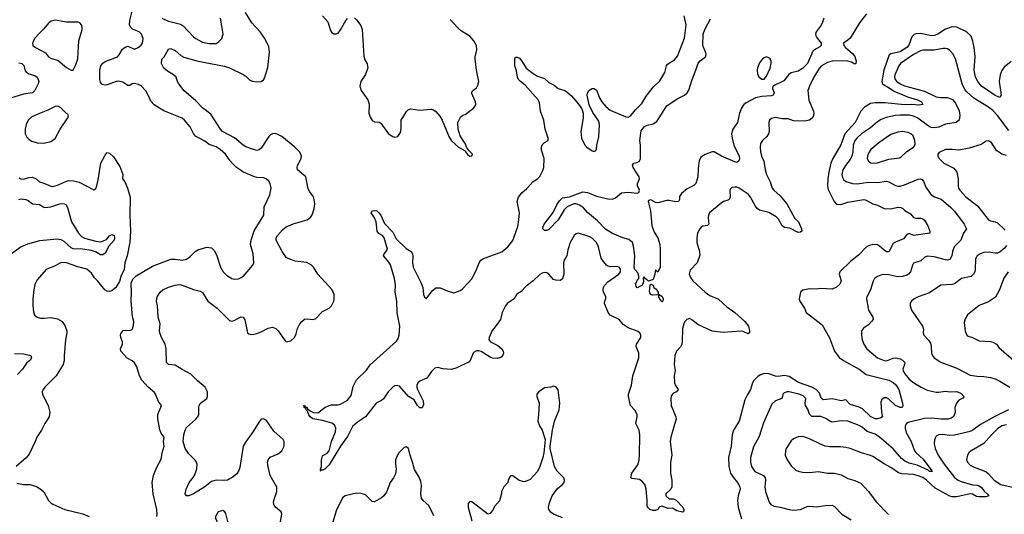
# Model space of a CAD drawing. Header units: inches. Extents: x 2057696 to 2160536, y 827480 to 1016834.
# Tile 110 of 256: x 2124456 to 2133151, y 862748 to 867117. Entities that reach past the tile are written whole.
import ezdxf

# ---------------------------------------------------------------- set-up
doc = ezdxf.new("R2010")
doc.units = ezdxf.units.IN
doc.header["$MEASUREMENT"] = 0
doc.layers.add('C1826', color=7, linetype='Continuous')
doc.layers.add('C1836', color=7, linetype='Continuous')

msp = doc.modelspace()

# ---------------------------------------------------------------- linework, layer by layer
at = {"layer": 'C1826', "color": 5}
for points, elevation in [([(2125667.3, 862730), (2125671.3, 862750), (2125667.6, 862790), (2125634, 862930), (2125627, 863030), (2125638, 863090), (2125651.5, 863128.5), (2125669.6, 863170), (2125704.2, 863230), (2125709.5, 863249.5), (2125713.6, 863290), (2125731.2, 863348.8), (2125727.5, 863392.5), (2125731.6, 863430), (2125705.8, 863465.8), (2125693.3, 863493.3), (2125676.9, 863590), (2125677, 863630), (2125708, 863710), (2125683.6, 863743.6), (2125656.2, 863810), (2125645.4, 863825.4), (2125590, 863871.8), (2125534, 863934), (2125514, 863970), (2125490.8, 864050.8), (2125470, 864086.6), (2125450, 864104.5), (2125406.3, 864126.3), (2125349.2, 864190), (2125345.2, 864210), (2125364, 864250), (2125365.2, 864270), (2125349.2, 864310), (2125346, 864330), (2125350, 864342), (2125370, 864370.8), (2125390, 864374.8), (2125428.9, 864371.1), (2125443.1, 864376.9), (2125452.9, 864387.1), (2125462.7, 864417.3), (2125463.7, 864450), (2125453.6, 864493.6), (2125440.5, 864630), (2125443, 864710), (2125439.5, 864790), (2125455.4, 864824.6), (2125485.9, 864854.1), (2125630, 864938.4), (2125790, 865000.3), (2125830, 865000.3), (2125890, 864992.2), (2125930, 865002.4), (2125958.5, 865021.5), (2126007.3, 865070), (2126030, 865084.9), (2126110, 865107), (2126150, 865101.6), (2126176.3, 865076.3), (2126197, 865030), (2126230.4, 864930), (2126252.7, 864890), (2126281.2, 864861.2), (2126330, 864830.4), (2126350, 864823.8), (2126390, 864828.4), (2126430, 864848.2), (2126500.9, 864930), (2126516, 864950), (2126523.7, 864970), (2126517.4, 865050), (2126493.7, 865130), (2126499.2, 865170), (2126526.8, 865253.2), (2126611.5, 865390), (2126614.7, 865465.3), (2126666.6, 865570), (2126677, 865630), (2126669.3, 865670), (2126657.2, 865690), (2126634, 865710), (2126610, 865720.7), (2126550, 865723), (2126530, 865728), (2126432.7, 865770), (2126371.1, 865811.1), (2126340.4, 865840.4), (2126314, 865870), (2126273.3, 865930), (2126227.3, 865970), (2126190, 865993.3), (2126130, 866015.4), (2126090, 866043.5), (2126010, 866087.6), (2125991, 866111), (2125960.5, 866170), (2125911.3, 866230), (2125890, 866246.9), (2125730, 866311.8), (2125644.7, 866364.7), (2125615.9, 866395.9), (2125591.4, 866451.4), (2125570, 866487), (2125530, 866531.8), (2125505.1, 866545.1), (2125470, 866553.3), (2125450, 866549.6), (2125430, 866537), (2125410, 866535.1), (2125366.1, 866566.1), (2125330, 866574.3), (2125308, 866572), (2125230, 866542.4), (2125210, 866539.6), (2125185.1, 866545.1), (2125170, 866564), (2125163.5, 866590), (2125165.4, 866670), (2125173.3, 866710), (2125190, 866733), (2125210, 866747.2), (2125320.5, 866790), (2125334.6, 866805.4), (2125363.7, 866856.3), (2125387.1, 866872.9), (2125410, 866883.1), (2125470, 866856.9), (2125503.6, 866870), (2125530, 866892.7), (2125540.4, 866910), (2125545.6, 866950), (2125532.2, 866990), (2125510, 867009.8), (2125451.8, 867031.8), (2125435.1, 867050), (2125426.9, 867070), (2125428.7, 867110), (2125450, 867190.7)], 440), ([(2126737.5, 862570), (2126771.6, 862750), (2126764.4, 862770), (2126715.4, 862810), (2126702.2, 862830), (2126697.1, 862850), (2126699.8, 862870), (2126727.3, 862950), (2126727.3, 862987.2), (2126669.4, 863090.6), (2126650, 863168), (2126645.6, 863210), (2126649.7, 863230.3), (2126668.5, 863251.6), (2126738.8, 863281.2), (2126770, 863307.7), (2126792.3, 863350), (2126792.7, 863390), (2126782.7, 863410), (2126701.3, 863481.3), (2126636.6, 863576.6), (2126610, 863592.7), (2126590, 863589.2), (2126570, 863565.2), (2126519.2, 863480.8), (2126450, 863386.6), (2126430.4, 863350), (2126398.9, 863161.1), (2126388.4, 863130), (2126373.3, 863106.7), (2126340.4, 863079.6), (2126290, 863050.6), (2126254.2, 863045.8), (2126190, 863048.3), (2126150, 863038.3), (2126090, 862991.6), (2125990, 862928.5), (2125950, 862912.3), (2125928, 862910), (2125917.2, 862930), (2125925.1, 862970), (2125954.2, 863030), (2125988.1, 863071.9), (2126002.7, 863097.3), (2126019.4, 863150), (2126023.9, 863190), (2126018.9, 863210), (2126007.2, 863227.2), (2125946.1, 863286.1), (2125917.3, 863330), (2125900.9, 863390), (2125904.5, 863450), (2125916.5, 863490), (2125930, 863514.6), (2126010, 863586.4), (2126028.8, 863610), (2126039.3, 863630), (2126038, 863690), (2126042, 863710), (2126052.9, 863730), (2126108.8, 863771.2), (2126116, 863790), (2126115.8, 863830), (2126093.6, 863870), (2126026.2, 863926.2), (2125967.2, 863987.2), (2125890, 864026.2), (2125830, 864065.1), (2125769.8, 864069.8), (2125751.6, 864090), (2125750.8, 864210.8), (2125741.1, 864250), (2125708.8, 864308.8), (2125692.6, 864350), (2125689.8, 864370.3), (2125696.2, 864430), (2125678, 864490), (2125672.3, 864590), (2125664.5, 864630), (2125669.7, 864670.3), (2125697, 864710), (2125720.9, 864730), (2125770, 864752.9), (2125830, 864773.1), (2125870, 864777.4), (2125890, 864771.8), (2125990, 864734.4), (2126050, 864719.5), (2126070, 864706.4), (2126118.3, 864630), (2126200.3, 864570), (2126310, 864461.3), (2126330, 864453.4), (2126350, 864458.9), (2126410, 864492.9), (2126430, 864488.2), (2126444.5, 864464.5), (2126468.4, 864350), (2126480.7, 864340.7), (2126510, 864335.8), (2126550, 864345.3), (2126590, 864359.5), (2126650, 864393.4), (2126690, 864400.7), (2126718, 864390), (2126738, 864370), (2126799.6, 864279.6), (2126810, 864272), (2126850, 864281), (2126884, 864310), (2126897.5, 864342.5), (2126909.3, 864390), (2126929.2, 864430), (2126947.5, 864452.5), (2126970, 864470.7), (2126990, 864473.4), (2127050, 864468.2), (2127070, 864477.1), (2127130, 864539.5), (2127189.4, 864570), (2127210, 864588.2), (2127229.7, 864630), (2127233.5, 864650), (2127233.3, 864690), (2127216.8, 864730), (2127089.8, 864870), (2127051, 864930), (2127032.8, 864950), (2126992.1, 864972.1), (2126890, 864982.9), (2126813.1, 865013.1), (2126774.8, 865070), (2126721.6, 865170), (2126720.3, 865190), (2126732.3, 865210), (2126778, 865262), (2126810, 865287.2), (2126870, 865313.2), (2126996, 865350), (2127025.1, 865370), (2127040.7, 865399.3), (2127057.4, 865450), (2127061.1, 865490), (2127056.9, 865530), (2127050, 865552), (2127017.3, 865597.3), (2127004, 865624), (2126983.6, 865730), (2126910.6, 865790.6), (2126905.3, 865810), (2126908.2, 865830), (2126940.8, 865890), (2126946, 865910), (2126940.4, 865930), (2126925.7, 865950), (2126887.1, 865990), (2126770, 866084.7), (2126730, 866105.7), (2126710, 866111), (2126690, 866109.7), (2126670, 866098.9), (2126655.4, 866084.6), (2126590, 865982.6), (2126570, 865966.2), (2126550, 865962), (2126530, 865966.6), (2126454, 865994), (2126430, 866007.4), (2126352.3, 866072.3), (2126248.2, 866130), (2126229.7, 866150), (2126142.8, 866282.8), (2126070, 866336.9), (2126010, 866402), (2125908.5, 866488.4), (2125860.9, 866550), (2125849.4, 866570), (2125838, 866610), (2125814.5, 866630), (2125761.7, 866661.7), (2125728.2, 866690), (2125708, 866730), (2125711.8, 866768.2), (2125731.3, 866788.7), (2125770, 866857.3), (2125790, 866863.1), (2125830, 866843.6), (2125880.3, 866800.3), (2125905.9, 866785.9), (2126031.8, 866751.8), (2126266.3, 866706.3), (2126310, 866690.2), (2126430, 866633.7), (2126456, 866616), (2126486.3, 866586.3), (2126510, 866573.4), (2126553.3, 866566.7), (2126590, 866570.3), (2126610, 866586), (2126618.5, 866601.5), (2126646.9, 866693.2), (2126662.8, 866830), (2126655.9, 866875.9), (2126620.5, 866950), (2126581.2, 867010), (2126507.4, 867090), (2126450, 867179.4)], 420), ([(2127131.2, 867151.2), (2127178, 867098), (2127201.7, 867021.7), (2127210, 867006), (2127230, 866990.8), (2127250, 866990.8), (2127270, 866998.8), (2127290, 867026.8), (2127335.1, 867110), (2127350, 867126.4)], 420), ([(2125712.7, 867130), (2125770, 867102.4), (2125877.7, 867077.7), (2125901.3, 867061.3), (2125990, 866966.4), (2126010.6, 866950), (2126070, 866918.7), (2126130, 866905.7), (2126190, 866906.4), (2126216.1, 866923.9), (2126241.2, 866950), (2126252.7, 866990), (2126229.3, 867130)], 440), ([(2127411.8, 867131.8), (2127430, 867116.3), (2127470, 867066.8), (2127480.3, 867030), (2127494.2, 866794.2), (2127503.4, 866763.4), (2127525.8, 866725.8), (2127530.4, 866690.4), (2127510, 866633.2), (2127468.7, 866570), (2127459.5, 866530), (2127472, 866490), (2127530.4, 866409.6), (2127541.1, 866370), (2127539.5, 866290), (2127550, 866256), (2127570, 866227.7), (2127590, 866215.5), (2127630, 866213), (2127643.9, 866203.9), (2127714, 866110), (2127750, 866084), (2127770, 866078.8), (2127794.2, 866085.8), (2127819.5, 866120.5), (2127826.3, 866153.7), (2127823.7, 866230), (2127872.9, 866307.1), (2127890, 866324.7), (2127910, 866330.8), (2127990, 866319.1), (2128090, 866328), (2128110, 866320.5), (2128130, 866305.5), (2128165.8, 866265.8), (2128186.4, 866230), (2128250, 866078), (2128270, 866046.8), (2128330, 865991), (2128382.8, 865962.8), (2128410, 865926), (2128430, 865912), (2128450, 865914), (2128455.3, 865930), (2128422, 865962), (2128405.2, 865985.2), (2128390, 866022), (2128346.6, 866090), (2128329.6, 866149.6), (2128324.5, 866210), (2128350, 866257.3), (2128370, 866273), (2128390, 866279.1), (2128463.3, 866336.7), (2128476, 866350), (2128484.5, 866370), (2128481.3, 866390), (2128447.3, 866470), (2128457.2, 866490), (2128490, 866514), (2128501.7, 866538.3), (2128509.7, 866570), (2128490.6, 866670), (2128478.6, 866770), (2128478.2, 866790), (2128494.4, 866850), (2128489.8, 866890), (2128466.6, 866930), (2128430.7, 866970), (2128356.9, 867016.9), (2128324.7, 867044.7), (2128257.9, 867117.9)], 420), ([(2124450, 866736.1), (2124475.8, 866730), (2124492, 866712), (2124505.4, 866665.4), (2124516.1, 866650), (2124537.8, 866637.8), (2124590, 866622.7), (2124610.2, 866610), (2124620.6, 866590), (2124624.4, 866570), (2124620.5, 866550), (2124589.7, 866490.3), (2124570.1, 866469.9), (2124490, 866458.3), (2124375.6, 866424.4)], 440), ([(2130000, 862814.4), (2129996.4, 862830), (2129998.3, 862870), (2129988.7, 862970), (2129976.4, 863010), (2129955.9, 863035.9), (2129930, 863054.3), (2129863.3, 863063.3), (2129853.2, 863070), (2129863, 863110), (2129913.9, 863186.1), (2129926.5, 863230), (2129930.6, 863269.4), (2129932.5, 863450), (2129927.4, 863490), (2129898.4, 863550), (2129909.8, 863610), (2129907.6, 863630), (2129888.2, 863668.2), (2129849.7, 863710), (2129832.6, 863790), (2129832.6, 863810), (2129859.8, 863890), (2129870.7, 863970), (2129923.2, 864130), (2129922.5, 864170), (2129900.2, 864230), (2129903.7, 864250), (2129941.6, 864310), (2129942.2, 864330), (2129932.9, 864350), (2129910, 864366.8), (2129830, 864394.9), (2129786, 864426), (2129749.2, 864469.2), (2129670, 864505.8), (2129653.8, 864530), (2129620.9, 864610), (2129623, 864630), (2129633, 864653), (2129631.5, 864671.5), (2129612.3, 864710), (2129609.5, 864729.5), (2129611.8, 864750), (2129620.7, 864770), (2129650, 864801.3), (2129747.8, 864870), (2129761.3, 864890), (2129762.4, 864910), (2129758, 864918), (2129749.7, 864929.7), (2129730, 864937.6), (2129670, 864934.7), (2129650, 864940.5), (2129637.6, 864950), (2129610, 864979.6), (2129590.8, 865010.8), (2129566.4, 865110), (2129548.2, 865150), (2129510, 865186.6), (2129490, 865198.5), (2129390, 865232.2), (2129370, 865224.4), (2129352, 865210), (2129317, 865150), (2129295.3, 865084.7), (2129287.9, 865030), (2129264, 864990), (2129258.6, 864970), (2129260.2, 864870), (2129250, 864826.6), (2129230, 864811.8), (2129190, 864816.3), (2129170, 864823.5), (2129128.6, 864868.6), (2129110, 864881.4), (2129090, 864884.4), (2129070, 864878.5), (2129050, 864866.6), (2128990.4, 864809.6), (2128930, 864763.2), (2128883, 864717), (2128847.6, 864692.4), (2128821.4, 864650), (2128761.6, 864610), (2128746.8, 864590), (2128717.4, 864530), (2128703.2, 864470), (2128664.8, 864415.2), (2128627.3, 864372.7), (2128600.6, 864310), (2128600.2, 864290), (2128612.4, 864272.4), (2128679.4, 864239.4), (2128713.4, 864210), (2128725.5, 864190), (2128727.9, 864170), (2128717.1, 864142.9), (2128706, 864134), (2128674.3, 864125.7), (2128630, 864126.3), (2128610, 864134.7), (2128530, 864186.9), (2128510, 864193.1), (2128490, 864192.7), (2128470, 864181.5), (2128460.8, 864170), (2128434, 864106), (2128424.6, 864095.4), (2128317.8, 864042.2), (2128270, 864027.2), (2128194.1, 864034.1), (2128150, 864044.7), (2128122.6, 864037.4), (2128094, 864010), (2128050.4, 863950), (2127990, 863924.4), (2127973.4, 863910), (2127963.6, 863890), (2127962.2, 863870), (2127969.2, 863850), (2128020.4, 863750), (2128021.1, 863718.9), (2128010, 863689.5), (2127990, 863687.6), (2127970, 863709.7), (2127938.8, 863758.8), (2127889, 863790), (2127810, 863879.8), (2127790, 863885.8), (2127770, 863881.7), (2127750, 863869.9), (2127710.7, 863830), (2127670, 863767.3), (2127650, 863752.3), (2127602.7, 863730), (2127510.5, 863610), (2127438, 863562), (2127396.4, 863523.6), (2127350, 863434.5), (2127290.4, 863350), (2127190, 863185.1), (2127150, 863147.3), (2127130, 863137.2), (2127121, 863139), (2127110, 863128.7), (2127118, 863142), (2127114, 863150), (2127120.9, 863170), (2127122, 863230), (2127130, 863266), (2127170, 863288.2), (2127189.9, 863310.1), (2127210, 863390.4), (2127244.8, 863475.2), (2127249.4, 863510), (2127237.2, 863537.2), (2127213.8, 863553.8), (2127130, 863577.8), (2127046.2, 863590), (2127021, 863610), (2127010, 863625.6), (2126998.7, 863658.7), (2126985.4, 863670), (2126982.7, 863682.7), (2126967.3, 863690), (2126966, 863710), (2126970, 863712.4), (2126978, 863698), (2126990, 863694.4), (2126999.1, 863679.1), (2127021.1, 863661.1), (2127050, 863646.7), (2127090, 863644.9), (2127152.3, 863690), (2127189.6, 863710), (2127210, 863716.1), (2127270, 863715.8), (2127290, 863720.2), (2127350, 863755.6), (2127382.8, 863797.2), (2127402.1, 863877.9), (2127430, 863934.6), (2127519.8, 864020.2), (2127551, 864069), (2127782.7, 864277.3), (2127798.4, 864301.6), (2127806, 864330), (2127814.5, 864410), (2127790, 864528.7), (2127785.7, 864630), (2127771.1, 864710), (2127774.6, 864774.6), (2127766.8, 864830), (2127730, 864952.3), (2127707, 864987), (2127669.3, 865030), (2127674, 865050), (2127690, 865066), (2127703.7, 865090), (2127675.8, 865190), (2127659.5, 865210), (2127627.8, 865227.8), (2127614.2, 865250), (2127604.8, 865330), (2127590, 865367.3), (2127560.7, 865410), (2127562, 865418), (2127571.7, 865428.3), (2127590, 865431.2), (2127610, 865427.8), (2127628.9, 865410), (2127643.9, 865390), (2127678, 865318), (2127750, 865240.3), (2127780.9, 865180.9), (2127870, 865095), (2127911.9, 865070), (2127923.5, 865050), (2127927.8, 865030), (2127923.5, 864970), (2127930, 864930.7), (2128001.1, 864790), (2128016.4, 864750), (2128021.3, 864690), (2128030, 864666), (2128050, 864654.8), (2128098.3, 864721.7), (2128131.6, 864748.4), (2128170, 864748.5), (2128230, 864721.1), (2128290, 864703.1), (2128350, 864725.3), (2128370, 864741.7), (2128450.7, 864830), (2128489.8, 864910), (2128513.1, 864970), (2128528.5, 864991.5), (2128553, 865007), (2128714.3, 865065.7), (2128766.6, 865110), (2128810, 865166.7), (2128854.2, 865290), (2128865.3, 865350), (2128869.8, 865410), (2128849.7, 865510), (2128859.7, 865550), (2128890, 865587), (2128934.6, 865625.4), (2128990, 865688.2), (2129030, 865712.2), (2129048.8, 865731.2), (2129075.7, 865784.3), (2129083.2, 865810), (2129087.7, 865890), (2129065.4, 865965.4), (2129064.9, 865990), (2129070, 866010.3), (2129089.2, 866030.8), (2129121.6, 866050), (2129122.7, 866057.3), (2129122.4, 866070), (2129096, 866150), (2129085.9, 866230), (2129055.2, 866310), (2129045, 866385), (2129034.9, 866410), (2128918.6, 866538.6), (2128877.7, 866570), (2128859.6, 866590), (2128851.9, 866610), (2128844.7, 866664.7), (2128829.8, 866710), (2128828.4, 866771.6), (2128835.1, 866784.9), (2128850, 866786.7), (2128870, 866776.1), (2128890, 866751.7), (2128928.5, 866688.5), (2128990, 866643), (2129030, 866618.8), (2129090, 866596.3), (2129130, 866562.4), (2129177.2, 866537.2), (2129210.2, 866510.2), (2129270, 866490.3), (2129290, 866476.5), (2129330, 866443.1), (2129391.7, 866370), (2129418.9, 866330), (2129431.5, 866290), (2129431.5, 866250), (2129410.3, 866130), (2129417.4, 866070), (2129447.6, 866010), (2129464.9, 865990), (2129510, 865959.3), (2129530, 865954), (2129541.2, 865958.8), (2129549.4, 865970.6), (2129552, 866010), (2129570, 866082), (2129576.8, 866190), (2129570, 866219.5), (2129517.7, 866297.7), (2129486.1, 866366.1), (2129467.9, 866450), (2129469.8, 866470.2), (2129480.5, 866490), (2129510.4, 866510.4), (2129530, 866508), (2129550, 866493.4), (2129579.3, 866419.3), (2129597.3, 866390), (2129631.5, 866350), (2129670, 866316.5), (2129810, 866259.3), (2129830, 866255.8), (2129850, 866267.2), (2129896.1, 866323.9), (2129950, 866376.5), (2129995.3, 866450), (2130000, 866456.1)], 380), ([(2130000, 864816), (2129990, 864824), (2129984, 864824), (2129970, 864846), (2129962, 864830), (2129964.7, 864810), (2129961, 864790), (2129950, 864768), (2129908.4, 864748.4), (2129900.4, 864760.4), (2129895.3, 864790), (2129903.7, 864796.3), (2129910, 864814.8), (2129922.7, 864830), (2129924.7, 864850), (2129917.4, 864877.4), (2129889, 864910), (2129881.1, 864930), (2129888.1, 865030), (2129877.5, 865117.5), (2129867.4, 865150), (2129834.2, 865174.2), (2129782.9, 865190), (2129690, 865227.8), (2129630, 865266.6), (2129558.9, 865338.9), (2129470, 865413.7), (2129434.2, 865454.2), (2129398.8, 865478.8), (2129370, 865490.8), (2129348.4, 865491.6), (2129290, 865464), (2129263.7, 865436.3), (2129210, 865349.7), (2129130, 865265.1), (2129110, 865255.6), (2129090, 865255.1), (2129075.1, 865270), (2129078.4, 865290), (2129088.5, 865311.6), (2129167.2, 865412.8), (2129198.9, 865481.1), (2129221.8, 865518.2), (2129250, 865543.8), (2129310, 865552.8), (2129430, 865597.3), (2129470, 865590.2), (2129550, 865558), (2129650, 865534.6), (2129690, 865532), (2129716.3, 865543.7), (2129771, 865589), (2129830, 865594.7), (2129910, 865584.2), (2129924, 865590), (2129927.9, 865610), (2129911.4, 865650), (2129911.5, 865668.5), (2129928.3, 865710), (2129927.1, 865730), (2129874.8, 865810), (2129867.3, 865832.7), (2129879, 865850), (2129910, 865854.3), (2129930, 865867), (2129939.4, 865890), (2129938.4, 866010), (2129933, 866050), (2129945.3, 866134.7), (2129970, 866170.2), (2129990, 866183.5), (2130000, 866185.7)], 360), ([(2124450, 865721.3), (2124467.7, 865710), (2124490, 865708), (2124537.4, 865722.6), (2124570, 865725.5), (2124602.4, 865710), (2124630, 865685.3), (2124670, 865674), (2124730, 865646.7), (2124750, 865644.1), (2124790, 865654), (2124870, 865691.4), (2124890, 865696.5), (2124934.4, 865694.4), (2124981.8, 865681.8), (2125110, 865614), (2125130, 865626), (2125138, 865650), (2125150, 865702), (2125171.8, 865850), (2125210, 865921), (2125230, 865942.8), (2125250, 865937.3), (2125285.1, 865905.1), (2125339.9, 865819.9), (2125366, 865750), (2125364.7, 865710), (2125384, 865684), (2125408, 865630), (2125430.8, 865550), (2125429.2, 865390.8), (2125436.2, 865250), (2125427.9, 865152.1), (2125404.7, 865030), (2125383.7, 864970), (2125379.3, 864910), (2125350.5, 864850), (2125336.7, 864803.3), (2125304.7, 864750), (2125270, 864722), (2125250, 864715.3), (2125230, 864719), (2125209, 864730), (2125147.9, 864807.9), (2125117, 864837), (2125090, 864876.9), (2125050, 864913.3), (2124970, 864934.3), (2124870, 864968.3), (2124830, 864972.4), (2124810, 864966), (2124770, 864941.3), (2124690, 864909.4), (2124610, 864819.3), (2124590, 864779), (2124581.1, 864730), (2124572.2, 864650), (2124572.5, 864592.5), (2124577.3, 864537.3), (2124587.3, 864507.3), (2124610.6, 864490.6), (2124640.5, 864480.5), (2124670, 864479.3), (2124730, 864487.2), (2124790, 864475.8), (2124830.6, 864450), (2124856.1, 864416.1), (2124872, 864370), (2124873.7, 864350), (2124862.4, 864290), (2124848.3, 864151.7), (2124850.4, 864110), (2124839.1, 864070), (2124777.1, 863970), (2124679.1, 863870), (2124664, 863850), (2124656.3, 863830), (2124657.3, 863810), (2124665.5, 863790), (2124708.9, 863708.9), (2124722, 863650), (2124716.5, 863610), (2124678.7, 863550), (2124650.4, 863490), (2124606.4, 863430), (2124592.7, 863390), (2124540.3, 863279.7), (2124512.8, 863247.2), (2124424, 863170)], 440), ([(2124450, 865528.9), (2124470, 865534), (2124510, 865529.2), (2124530, 865519.6), (2124570, 865489.3), (2124630, 865483.5), (2124670, 865459.7), (2124678.7, 865458.7), (2124730, 865464.6), (2124811.4, 865491.4), (2124830, 865494.7), (2124850, 865491.7), (2124863.4, 865483.4), (2124877.5, 865457.5), (2124913.7, 865330), (2124975.4, 865230), (2125001.9, 865201.9), (2125030, 865188.4), (2125130, 865160.1), (2125170, 865154.7), (2125197.9, 865162.1), (2125223.5, 865176.5), (2125250, 865207), (2125270, 865220.2), (2125291.1, 865211.1), (2125293.7, 865190), (2125290, 865169.8), (2125244.7, 865115.3), (2125210, 865053.5), (2125190, 865039.4), (2125170, 865040.9), (2125126.2, 865066.2), (2125090, 865079.1), (2125010, 865089.6), (2124930, 865092.1), (2124910, 865103.2), (2124850, 865157.7), (2124829.8, 865170), (2124790, 865179.7), (2124630, 865163.7), (2124525.6, 865134.4), (2124470, 865111.3), (2124384.6, 865050)], 420), ([(2124410, 864168.1), (2124490, 864164.7), (2124553.4, 864150), (2124561.1, 864130), (2124550.3, 864110), (2124515.5, 864084.5), (2124482.4, 864030), (2124436.7, 863983.3)], 420), ([(2129250, 862716), (2129170, 862748.9), (2129150, 862762.7), (2129129.9, 862789.9), (2129126.8, 862810), (2129133.5, 862850), (2129156.8, 862910), (2129204.4, 862975.6), (2129249.6, 863010), (2129264.5, 863030), (2129267, 863050), (2129260.9, 863070), (2129203.6, 863130), (2129178.9, 863170), (2129142, 863330), (2129140.9, 863350), (2129162, 863490), (2129179.5, 863570), (2129220.7, 863670), (2129227, 863730), (2129210, 863848), (2129190, 863873.2), (2129170, 863881.2), (2129147.7, 863872.3), (2129090, 863865.2), (2129041, 863830), (2129022.8, 863810), (2129022.8, 863790), (2129042, 863730), (2129038.8, 863630), (2129031, 863570), (2129046.8, 863530), (2129070.4, 863490.4), (2129097.3, 863410), (2129085.3, 863290), (2129076, 863250), (2129050.3, 863170), (2129030, 863127), (2128963.4, 863056.6), (2128937.7, 863042.3), (2128910, 863036.2), (2128866.2, 863046.2), (2128810, 863089), (2128790, 863088), (2128771, 863050), (2128766, 863030), (2128732, 862990), (2128711.3, 862948.7), (2128711.3, 862931.3), (2128693.2, 862866.8), (2128650, 862818), (2128638, 862790), (2128610, 862755.3), (2128590, 862748.7), (2128450, 862857.2), (2128430, 862862), (2128415.3, 862844.7), (2128415.5, 862810), (2128447.6, 862690)], 420), ([(2128113.3, 862733.3), (2128070, 862825.4), (2128018.2, 862870), (2128004.9, 862890), (2127997.9, 862930), (2128003.1, 863003.1), (2127998.5, 863038.5), (2127988.2, 863070), (2127942.5, 863142.5), (2127925.1, 863210), (2127900, 863280), (2127890, 863329), (2127878.8, 863338.8), (2127870, 863344.7), (2127850, 863338), (2127804.9, 863290), (2127792.4, 863270), (2127775.8, 863230), (2127774.9, 863190), (2127781.6, 863150), (2127774.4, 863105.6), (2127758, 863070), (2127728.5, 863030), (2127696.7, 862943.3), (2127670.5, 862910), (2127650, 862893.6), (2127590, 862857), (2127570, 862862), (2127510, 862919.7), (2127472.3, 862932.3), (2127430, 862935.4), (2127330, 862912.4), (2127307.1, 862892.9), (2127250, 862778), (2127203.6, 862616.4)], 420), ([(2124430, 863022), (2124490, 863012.2), (2124550.3, 863010.3), (2124610.4, 862990.4), (2124650, 862964), (2124670, 862946), (2124710.5, 862870), (2124730.6, 862850), (2124750, 862838.7), (2124856.3, 862790), (2125013.7, 862753.7), (2125070, 862727.7)], 440)]:
    msp.add_lwpolyline(points, dxfattribs=dict(at, elevation=elevation))
for points, elevation in [([(2124770, 867114), (2124735.8, 867104.2), (2124710, 867086), (2124670, 867035.1), (2124630, 866998.4), (2124588.5, 866950), (2124570.5, 866910), (2124573.4, 866890), (2124594.8, 866870), (2124683.4, 866823.4), (2124711, 866790), (2124730, 866777.3), (2124795.3, 866755.3), (2124870, 866696), (2124910, 866672), (2124930, 866672), (2124950, 866712), (2124970, 866772), (2124979.5, 866930), (2125009, 867030), (2125008.7, 867050), (2125002, 867070), (2124988, 867090), (2124970, 867095.1), (2124870, 867094.7)], 460), ([(2124792.3, 866352.3), (2124770, 866349.4), (2124703.6, 866316.4), (2124630, 866289.7), (2124562.3, 866257.7), (2124532.7, 866230), (2124513.7, 866190), (2124503.7, 866150), (2124504.9, 866110), (2124520.6, 866080.6), (2124538.8, 866058.8), (2124562.9, 866042.9), (2124610, 866028.4), (2124670, 866027.2), (2124730, 866041.6), (2124771.1, 866068.9), (2124814, 866150), (2124882.7, 866250), (2124888.7, 866270), (2124882, 866282), (2124870, 866288.7), (2124818.6, 866338.6)], 460), ([(2126250, 862781.2), (2126210, 862768.7), (2126186.8, 862730), (2126186.8, 862710), (2126196, 862690), (2126198.8, 862670), (2126173.1, 862570), (2126172.2, 862550), (2126190, 862532.2), (2126210, 862528.3), (2126244.4, 862535.6), (2126264.7, 862550), (2126290, 862587.7), (2126302, 862630), (2126300.5, 862660.5), (2126275.5, 862755.5), (2126268.7, 862770)], 440)]:
    msp.add_lwpolyline(points, close=True, dxfattribs=dict(at, elevation=elevation))
at = {"layer": 'C1836', "color": 5}
for points, elevation in [([(2131932.4, 867170), (2131871.8, 867088.2), (2131790, 866953.6), (2131770, 866934.7), (2131730.7, 866910), (2131732.7, 866890), (2131748.8, 866870), (2131810, 866817.6), (2131830, 866793.1), (2131843.6, 866750), (2131839.1, 866730), (2131830, 866724.7), (2131801.2, 866741.2), (2131754.3, 866754.3), (2131630, 866750.9), (2131590, 866739.5), (2131536.5, 866710), (2131515.6, 866684.4), (2131470, 866608), (2131430.2, 866530), (2131415.8, 866490), (2131425.5, 866405.5), (2131464.9, 866310), (2131468.5, 866291.5), (2131467, 866270), (2131457.6, 866250), (2131430, 866228.3), (2131390, 866221), (2131290, 866222.6), (2131242, 866242), (2131190, 866241.8), (2131130, 866252.9), (2131095.4, 866244.6), (2131078.4, 866230), (2131072.2, 866210), (2131073.1, 866130), (2131068.8, 866110), (2131055, 866085), (2131016.4, 866050), (2130998, 866022), (2130993.4, 865990), (2130998.3, 865950), (2131007.4, 865910), (2131026.4, 865866.4), (2131038.5, 865790), (2131051.6, 865750), (2131084.2, 865684.2), (2131101.7, 865630), (2131114.6, 865610), (2131170, 865559.7), (2131230, 865490.2), (2131301.5, 865361.5), (2131332.7, 865330), (2131360.7, 865270), (2131362.8, 865250), (2131350, 865239.3), (2131330, 865237.6), (2131256.3, 865276.3), (2131210, 865282.2), (2131197.4, 865290), (2131190, 865296), (2131156.2, 865356.2), (2131136.1, 865376.1), (2131070, 865414), (2130990, 865434.1), (2130969.5, 865449.5), (2130953.4, 865470), (2130910, 865549.7), (2130890, 865574.6), (2130810, 865629.7), (2130790, 865636.9), (2130770, 865637.4), (2130745.8, 865634.2), (2130730, 865619), (2130726.7, 865610), (2130728.7, 865550), (2130720.5, 865530), (2130710, 865522.4), (2130670, 865509.7), (2130650, 865496.4), (2130548.5, 865410), (2130537.4, 865390), (2130535.5, 865370), (2130542.7, 865310), (2130530, 865299.8), (2130490, 865294.2), (2130474.5, 865285.5), (2130461.8, 865270), (2130442.7, 865230), (2130434.6, 865190), (2130434.6, 865150), (2130459.6, 865070), (2130462, 865038), (2130438, 864970), (2130376, 864904), (2130368.8, 864870), (2130378.6, 864838.6), (2130399.5, 864810), (2130510.4, 864710), (2130550, 864681.5), (2130627.3, 864647.3), (2130701.6, 864581.6), (2130772.4, 864530), (2130860.7, 864450), (2130891, 864410), (2130902, 864370), (2130902, 864350), (2130890, 864342), (2130843.3, 864363.3), (2130826.5, 864366.5), (2130667.3, 864352.7), (2130570, 864364.5), (2130443.4, 864423.4), (2130390, 864465.7), (2130370, 864476.4), (2130346.3, 864470), (2130330, 864451.2), (2130321.1, 864430), (2130310.2, 864390), (2130307.2, 864270), (2130303.2, 864250), (2130292.1, 864227.9), (2130254.9, 864190), (2130242.5, 864150), (2130235, 864070), (2130243.1, 864016.9), (2130236.3, 863970), (2130239.3, 863910), (2130246.5, 863886.5), (2130272, 863850), (2130256.3, 863830), (2130230, 863819.2), (2130220.2, 863810), (2130210, 863791.8), (2130205.7, 863770), (2130210.2, 863710), (2130248.9, 863610), (2130252.2, 863590), (2130207, 863430), (2130201.1, 863390), (2130213.7, 863270), (2130203.7, 863210), (2130203.7, 863110), (2130214.4, 863050), (2130213.4, 862990), (2130206.8, 862970), (2130162.8, 862930), (2130162.8, 862910), (2130190, 862885.5), (2130230, 862886), (2130254.1, 862874.1), (2130311.7, 862811.7), (2130322, 862790), (2130318, 862770), (2130310, 862766), (2130258.9, 862778.9), (2130221.5, 862801.5), (2130179, 862799), (2130130, 862819.3), (2130110, 862815.3), (2130102, 862810), (2130092, 862790), (2130070, 862781.2), (2130050, 862780.7), (2130020.7, 862790), (2130001, 862810), (2130000, 862814.4)], 380), ([(2130000, 866456.1), (2130050, 866521.3), (2130110, 866575.8), (2130152.8, 866650), (2130168.4, 866710), (2130177.4, 866722.6), (2130237.1, 866762.9), (2130264.3, 866795.7), (2130326.9, 866953.1), (2130342.4, 867070), (2130323.8, 867150)], 380), ([(2131556.6, 867130), (2131545.6, 867094.4), (2131532.1, 867067.9), (2131490.1, 867010), (2131484.3, 866990), (2131490, 866964.7), (2131533.1, 866910), (2131534.9, 866890), (2131522.4, 866877.6), (2131470, 866848.1), (2131461.1, 866838.8), (2131411.4, 866728.6), (2131370, 866685.9), (2131330, 866663.2), (2131270, 866648.5), (2131247.7, 866632.3), (2131203.1, 866576.9), (2131108, 866530), (2131103.7, 866510), (2131117.6, 866470), (2131110.2, 866449.7), (2131094.8, 866445.2), (2131010, 866439.8), (2130954.5, 866425.5), (2130870, 866383.5), (2130850, 866366.9), (2130830, 866336.3), (2130811, 866290), (2130795.5, 866210), (2130754.6, 866150), (2130742.3, 866110), (2130747.6, 866070), (2130763.6, 866010), (2130810.3, 865910), (2130811.9, 865888.1), (2130806.8, 865870), (2130790, 865856), (2130770, 865861.6), (2130654.3, 865910), (2130590, 865948.8), (2130570, 865950.8), (2130510, 865925.6), (2130470, 865901.3), (2130455.8, 865870), (2130446.4, 865806.4), (2130445.7, 865730), (2130426, 865670), (2130408.9, 865651.1), (2130350, 865622.6), (2130299, 865581), (2130283.5, 865556.5), (2130281.7, 865530), (2130274, 865510), (2130250, 865508.9), (2130190, 865520.8), (2130170, 865520.3), (2130090, 865498), (2130070, 865501.1), (2130030, 865525.6), (2130010, 865520.9), (2130006, 865510), (2130025.1, 865430), (2130038.5, 865298.5), (2130059.2, 865239.2), (2130091.7, 865190), (2130107.9, 865132.1), (2130112.2, 865090), (2130110.5, 864930), (2130090, 864886), (2130070, 864906), (2130066, 864870), (2130050, 864822), (2130010, 864808), (2130000, 864816)], 360), ([(2130000, 866185.7), (2130050, 866196.9), (2130082.6, 866217.4), (2130170, 866357.4), (2130263, 866417), (2130327.3, 866450), (2130351.1, 866470), (2130364.7, 866495.3), (2130393.2, 866590), (2130427.5, 866670), (2130447.8, 866732.2), (2130466, 866754), (2130513.3, 866790), (2130518.7, 866810), (2130515.2, 866824.8), (2130489.9, 866890), (2130491.6, 866990), (2130505, 867030), (2130555.8, 867124.2)], 360), ([(2133211.4, 866748.6), (2133150, 866697.7), (2133130, 866667.6), (2133114, 866630), (2133106.4, 866570), (2133121.7, 866450), (2133111.5, 866428.5), (2133070, 866446.8), (2132949.3, 866529.3), (2132915.6, 866570), (2132897.3, 866610), (2132885, 866670), (2132891.9, 866790), (2132884.7, 866870), (2132873.8, 866926.2), (2132857.4, 866970), (2132817.1, 867010), (2132730, 867049.8), (2132690, 867054.4), (2132630, 867034.5), (2132563.7, 866990), (2132530, 866977.5), (2132510, 866975.7), (2132410, 866993.9), (2132370, 866992.5), (2132353.6, 866986.4), (2132334.4, 866965.6), (2132307.7, 866892.3), (2132289.4, 866870), (2132230, 866832.5), (2132150, 866815.6), (2132134.5, 866805.5), (2132087.9, 866670), (2132067.8, 866570), (2132075.3, 866550), (2132083.3, 866543.3), (2132134.9, 866514.9), (2132181.4, 866481.4), (2132250, 866457.1), (2132294.6, 866434.6), (2132384.6, 866410), (2132419.5, 866390), (2132432.4, 866367.6), (2132397.3, 866362.7), (2132330, 866367.5), (2132270, 866365.5), (2132097.1, 866382.9), (2132010, 866383.2), (2131970, 866376.4), (2131916.4, 866343.6), (2131884.5, 866310), (2131832.7, 866210), (2131743.3, 866110), (2131707.1, 866012.9), (2131634.2, 865885.8), (2131619.8, 865850), (2131600.4, 865770), (2131591.9, 865710), (2131590.1, 865650), (2131596.5, 865616.5), (2131608.8, 865588.8), (2131648.9, 865510), (2131670, 865486.5), (2131705.9, 865485.9), (2131770, 865504.3), (2131910, 865527.6), (2131930, 865523.5), (2131990, 865491.3), (2132030, 865478.5), (2132090, 865448.4), (2132150, 865446.7), (2132210, 865461.8), (2132237.8, 865457.8), (2132254.9, 865450), (2132271.5, 865431.5), (2132321.5, 865401.5), (2132350, 865368.5), (2132370, 865363.1), (2132410, 865363.1), (2132430, 865357.1), (2132446, 865346), (2132475.1, 865295.1), (2132493.1, 865250), (2132493, 865230), (2132350.9, 865210.9), (2132310, 865229.7), (2132290, 865220.5), (2132259.7, 865180.3), (2132190, 865151.8), (2132170, 865139.2), (2132130, 865065.4), (2132110, 865067.7), (2132090, 865079.8), (2132050, 865116.4), (2132030, 865128.7), (2131990, 865132.3), (2131950, 865119.7), (2131930, 865106.6), (2131863.1, 865036.9), (2131794.9, 864985.1), (2131697.1, 864890), (2131693.4, 864870), (2131709.1, 864810), (2131698.5, 864781.5), (2131670, 864753.3), (2131630, 864736.3), (2131530, 864742.4), (2131490, 864737.4), (2131430, 864739.6), (2131372.7, 864727.3), (2131350.5, 864709.5), (2131340.4, 864650), (2131343.7, 864630), (2131386, 864570), (2131402, 864530), (2131542, 864422), (2131607.9, 864307.9), (2131651.6, 864190), (2131692.6, 864132.6), (2131730, 864106.4), (2131870, 864030.2), (2131930, 863983.2), (2132130, 863931.8), (2132170, 863912.5), (2132191.5, 863891.5), (2132218.6, 863850), (2132252.7, 863730), (2132255.6, 863704.4), (2132248, 863692), (2132230, 863692.8), (2132190, 863709.8), (2132130, 863764.2), (2132110, 863776.9), (2132090, 863775.6), (2132070, 863762.7), (2132061.4, 863738.6), (2132065.2, 863650), (2132076.3, 863610), (2132061.1, 863598.9), (2132030.8, 863590), (2132010, 863592.1), (2131970, 863612), (2131899.2, 863679.2), (2131870, 863694.1), (2131790, 863718.6), (2131750, 863758), (2131710, 863749), (2131630, 863767.7), (2131550, 863758.3), (2131532.7, 863772.7), (2131517.5, 863817.5), (2131490.2, 863850.2), (2131450, 863872.4), (2131332.1, 863912.1), (2131250, 863966.4), (2131210, 863975.2), (2131150, 863966.5), (2131130, 863968), (2131070, 863987.7), (2131030, 863990.8), (2130999.2, 863980.8), (2130975, 863965), (2130940.3, 863930), (2130927.2, 863910), (2130910.3, 863850), (2130878.9, 863801.1), (2130860.3, 863759.7), (2130810.3, 863570), (2130760.7, 863490), (2130746.5, 863450), (2130737.7, 863350), (2130716.5, 863250), (2130717.2, 863170), (2130732.6, 863110), (2130755.1, 863075), (2130794, 863030), (2130814, 862990), (2130816.9, 862970), (2130800.2, 862910), (2130795.2, 862870), (2130801.2, 862810), (2130828.8, 862708.8)], 420), ([(2133190, 866138), (2133090, 866271.6), (2133050, 866313.8), (2133010, 866344.8), (2132882.6, 866422.6), (2132818.6, 866478.6), (2132801, 866501.1), (2132778.2, 866550), (2132720.3, 866770), (2132695.4, 866815.4), (2132670, 866845.4), (2132650, 866858), (2132630, 866863.5), (2132610, 866862.5), (2132530, 866848.5), (2132430, 866847.4), (2132410, 866842.9), (2132350, 866810.4), (2132232.8, 866730), (2132218.4, 866710), (2132183.6, 866630), (2132181.2, 866610), (2132185.4, 866590), (2132202.4, 866570), (2132230.3, 866550), (2132270, 866533.3), (2132446.3, 866486.3), (2132550, 866434.5), (2132588.9, 866428.9), (2132650, 866429.4), (2132692.2, 866412.2), (2132719.2, 866379.2), (2132750.8, 866310.8), (2132758.2, 866270), (2132751.2, 866228.8), (2132726, 866210), (2132630, 866192.6), (2132571.4, 866168.6), (2132530, 866162.5), (2132505.7, 866165.7), (2132478.3, 866178.3), (2132388.4, 866248.4), (2132350, 866263.9), (2132310, 866272.8), (2132230, 866274.5), (2132190, 866270.6), (2132107.5, 866252.5), (2132063.7, 866236.3), (2132030, 866214), (2131970, 866161.4), (2131890.1, 866109.9), (2131850, 866073.8), (2131830.9, 866050), (2131816.4, 866010), (2131813.1, 865950), (2131804.7, 865910), (2131790, 865881.4), (2131748.5, 865830), (2131724, 865790), (2131716.8, 865750), (2131721.6, 865721.6), (2131730, 865705.3), (2131750, 865688.4), (2131808.8, 865668.8), (2131850, 865667.2), (2131950, 865680.6), (2132030, 865678.8), (2132110, 865690.2), (2132130, 865685.5), (2132190, 865651.5), (2132210, 865646.3), (2132230, 865646.5), (2132270, 865657.6), (2132390, 865709.1), (2132410, 865710.2), (2132424.8, 865704.8), (2132437.3, 865690), (2132457.7, 865637.7), (2132504.9, 865570), (2132532.9, 865552.9), (2132592.1, 865532.1), (2132678.7, 865458.7), (2132710, 865425.2), (2132796.1, 865310), (2132817.3, 865270), (2132790.4, 865230), (2132765.7, 865170), (2132709.1, 865110), (2132693.6, 865070), (2132687.9, 865030), (2132670, 864998), (2132650, 864993.1), (2132630, 864995.4), (2132530, 865023.2), (2132470, 865028.5), (2132450, 865020.5), (2132413.3, 864986.7), (2132350, 864966.6), (2132339.5, 864950), (2132322.6, 864890), (2132304.9, 864870), (2132290, 864860.9), (2132250.9, 864849.1), (2132210, 864847), (2132130, 864862.6), (2132075.1, 864864.9), (2132030.8, 864850), (2132005.5, 864830), (2131991.7, 864808.3), (2131968.9, 864730), (2131937.4, 864670), (2131932.7, 864650), (2131951.5, 864551.5), (2131990.2, 864490.2), (2131992, 864470), (2131978.4, 864450), (2131950, 864422.9), (2131906.5, 864393.5), (2131890.4, 864370), (2131889, 864331), (2131894.7, 864290), (2131910, 864250.5), (2131937.6, 864210), (2132030.6, 864130), (2132090, 864105.3), (2132110, 864104.4), (2132170, 864126.3), (2132190, 864128.9), (2132230, 864120.9), (2132253, 864110), (2132272.2, 864090), (2132270.3, 864070), (2132256, 864030), (2132260.3, 864010), (2132271.8, 863990), (2132310, 863943.1), (2132352.4, 863910), (2132416.4, 863870), (2132470, 863844.5), (2132550, 863827.4), (2132570, 863825.7), (2132630, 863836.4), (2132670, 863830.4), (2132730, 863832), (2132770, 863815.8), (2132793.4, 863790), (2132793, 863787), (2132785.2, 863774.8), (2132750, 863756.9), (2132729.3, 863730.7), (2132714, 863690), (2132717.6, 863650), (2132711.8, 863630), (2132698.7, 863610), (2132682, 863598), (2132650.9, 863589.1), (2132593, 863587), (2132510, 863598.4), (2132446.5, 863593.4), (2132301.3, 863558.7), (2132285.7, 863550), (2132275.2, 863530), (2132275, 863510), (2132283.9, 863470), (2132327.2, 863390), (2132358, 863310), (2132373.2, 863290), (2132435.2, 863235.2), (2132510, 863132), (2132510, 863122), (2132507.6, 863127.6), (2132490, 863126.3), (2132476.8, 863136.8), (2132381, 863181), (2132310, 863200.4), (2132270, 863219.1), (2132242.3, 863242.3), (2132170, 863327.4), (2132048.3, 863430), (2132010, 863455.4), (2131938.6, 863478.6), (2131896.5, 863516.5), (2131870, 863533.1), (2131770, 863571.1), (2131710, 863573.9), (2131630, 863562.5), (2131610, 863570.8), (2131575.7, 863595.7), (2131530, 863613.1), (2131450, 863613), (2131431.5, 863631.5), (2131416.6, 863676.6), (2131396.3, 863710), (2131393.6, 863730), (2131398.3, 863770), (2131390, 863780.5), (2131373.8, 863793.8), (2131335.1, 863810), (2131250, 863829.8), (2131230, 863829.7), (2131202.8, 863817.2), (2131194, 863810), (2131192.1, 863787.9), (2131184.9, 863770), (2131130.8, 863749.2), (2131098.5, 863721.5), (2131023.8, 863556.2), (2130985.1, 863434.9), (2130936.1, 863343.9), (2130910.2, 863250), (2130908.1, 863210), (2130917.2, 863170), (2130947.4, 863127.4), (2131023.1, 863090), (2131038.9, 863070), (2131042.3, 863050), (2131037.4, 862990), (2131042, 862950), (2131075.6, 862855.6), (2131090, 862834), (2131118.5, 862818.5), (2131170, 862812), (2131250, 862790.3), (2131290, 862785.3), (2131350, 862791.8), (2131410, 862815.8), (2131430, 862819.5), (2131490, 862814.4), (2131570, 862827), (2131630, 862828), (2131650, 862818), (2131714.9, 862750), (2131799.6, 862699.6)], 440), ([(2133170, 865916.1), (2133128.4, 865928.4), (2133080.2, 865960.2), (2133033.8, 866033.8), (2133010, 866047.6), (2132990, 866045.1), (2132946.4, 866013.6), (2132838.9, 865981.1), (2132750, 865965.7), (2132690, 865971.1), (2132630, 865969.6), (2132575.2, 865944.8), (2132562.8, 865930), (2132564, 865910), (2132576.3, 865890), (2132617.1, 865850), (2132704.2, 865804.2), (2132730, 865770.7), (2132743.6, 865710), (2132742, 865650), (2132745.7, 865630), (2132758.7, 865610), (2132812.3, 865552.3), (2132913.9, 865473.9), (2133010, 865350.4), (2133030, 865338.9), (2133070, 865331.5), (2133090, 865321.1), (2133159.1, 865259.1)], 460), ([(2133170, 865122), (2133150, 865095.4), (2133114.2, 865065.8), (2133090, 865055), (2133070, 865053.2), (2133010, 865064.4), (2132970, 865060.9), (2132938, 865050), (2132912, 865030), (2132896.7, 865003.3), (2132894.4, 864910), (2132890.2, 864890), (2132879.5, 864870), (2132857.1, 864850), (2132773.4, 864830), (2132710, 864782.7), (2132690, 864776.8), (2132590, 864771.1), (2132490, 864704.4), (2132391.4, 864668.6), (2132354, 864650), (2132330.6, 864630), (2132318, 864610), (2132318, 864590), (2132332.4, 864550), (2132427.6, 864410), (2132436.4, 864383.6), (2132434.8, 864350), (2132440.5, 864330), (2132483, 864283), (2132498.5, 864258.5), (2132504.7, 864230), (2132507.7, 864170), (2132515.3, 864150), (2132530.4, 864130), (2132590, 864093.1), (2132730, 864039.7), (2132850, 863978.4), (2132910, 863967.2), (2132970, 863964.7), (2133030, 863955.8), (2133070, 863944.4), (2133110, 863924.6), (2133198, 863870)], 460), ([(2133184.2, 864890), (2133147.3, 864832.7), (2133107.6, 864730), (2133073.4, 864666.6), (2133010, 864626), (2132930, 864593.3), (2132825.5, 864510), (2132806.2, 864473.8), (2132797.5, 864442.5), (2132805.1, 864365.1), (2132818.8, 864330), (2132830, 864320.7), (2132870, 864310.4), (2132930, 864281.3), (2133030, 864273), (2133050, 864267.7), (2133080.7, 864250), (2133101.1, 864221.1), (2133256.4, 864090)], 480), ([(2133187.9, 863672.1), (2133067.2, 863612.8), (2132939.9, 863540.1), (2132871.4, 863490), (2132850, 863480.8), (2132710, 863446.2), (2132665.5, 863445.5), (2132605.8, 863454.2), (2132570, 863451), (2132550, 863437.6), (2132538.7, 863421.3), (2132533, 863407), (2132530.3, 863370), (2132541.5, 863330), (2132566.9, 863270), (2132618.2, 863190), (2132710, 863074.3), (2132742, 863050), (2132770, 863037.7), (2132870, 863009.2), (2132910, 863006.8), (2132930, 862999.8), (2132950, 862985.3), (2132973.1, 862953.1), (2132999.5, 862930), (2133014, 862910), (2132990, 862903.2), (2132930, 862901.8), (2132906.3, 862906.3), (2132870, 862926.5), (2132850, 862929.4), (2132730, 862901.3), (2132690, 862901.8), (2132670, 862907.3), (2132539.1, 862979.1), (2132462.3, 863050), (2132430, 863071.8), (2132390, 863088.7), (2132350, 863098.7), (2132246.8, 863106.8), (2132214.9, 863114.9), (2132150, 863161.5), (2132090, 863194.7), (2131990, 863259.7), (2131970, 863268), (2131890, 863289.7), (2131790, 863329.7), (2131750, 863338.3), (2131703.8, 863343.8), (2131610, 863343.5), (2131570, 863351.2), (2131526.5, 863366.5), (2131430, 863415.8), (2131388, 863430), (2131366, 863434), (2131330, 863432), (2131290, 863414.5), (2131270, 863398), (2131224.9, 863330), (2131217.3, 863310), (2131216.3, 863270), (2131233.4, 863230), (2131270, 863177.3), (2131310, 863139.1), (2131330, 863128), (2131370, 863119.5), (2131430, 863117), (2131510, 863124.9), (2131590, 863110.4), (2131650, 863112.4), (2131710, 863095.8), (2131770, 863063.1), (2131830, 863047.2), (2131883.2, 863023.2), (2131952.2, 862950), (2132019.3, 862859.3), (2132127.5, 862747.5)], 460), ([(2133170, 863539.8), (2133130, 863528.8), (2133090, 863504.2), (2133036.1, 863450), (2132970, 863372.4), (2132858, 863310), (2132837.1, 863290), (2132824.4, 863270), (2132817.6, 863230), (2132824.9, 863210), (2132850, 863182), (2132890, 863160.3), (2132950, 863141.2), (2132990, 863122.4), (2133010, 863106.3), (2133060.7, 863050), (2133120.9, 863010), (2133292, 862972)], 480)]:
    msp.add_lwpolyline(points, dxfattribs=dict(at, elevation=elevation))
for points, elevation in [([(2131050, 866787.7), (2131030, 866781.4), (2131015.9, 866770), (2130990, 866737.2), (2130971.2, 866691.2), (2130967.5, 866670), (2130970, 866636.3), (2130986.2, 866610), (2131010, 866592.9), (2131030, 866592), (2131050, 866619.3), (2131081.7, 866690), (2131092.1, 866730), (2131090.8, 866750), (2131081.7, 866770), (2131070, 866780.9)], 360), ([(2132250, 866128), (2132210, 866124.4), (2132150, 866102.4), (2132042.6, 866030), (2131971.7, 865970), (2131950, 865937), (2131942.4, 865910), (2131940.2, 865890), (2131950, 865866.7), (2131973.2, 865853.2), (2132010, 865849.2), (2132030, 865851.3), (2132130, 865885.8), (2132223.9, 865896.1), (2132237.4, 865902.6), (2132290, 865952.2), (2132349.2, 865990), (2132358.3, 866001.7), (2132362.5, 866017.5), (2132359.8, 866050), (2132345.1, 866090), (2132326.3, 866110), (2132301.5, 866121.5)], 460), ([(2130099.6, 864680.4), (2130090, 864685.2), (2130044.4, 864684.4), (2130026, 864690), (2130017, 864717), (2130024.7, 864775.3), (2130030, 864782), (2130050, 864772), (2130057.3, 864750), (2130075.2, 864735.3), (2130093.4, 864710), (2130095.3, 864695.3), (2130102, 864690)], 360), ([(2130130, 864624.5), (2130110, 864649), (2130100.9, 864670), (2130100.2, 864679.8), (2130110, 864686), (2130130, 864670.6), (2130138.4, 864650), (2130136.3, 864630)], 360)]:
    msp.add_lwpolyline(points, close=True, dxfattribs=dict(at, elevation=elevation))

doc.saveas('drawing.dxf')
